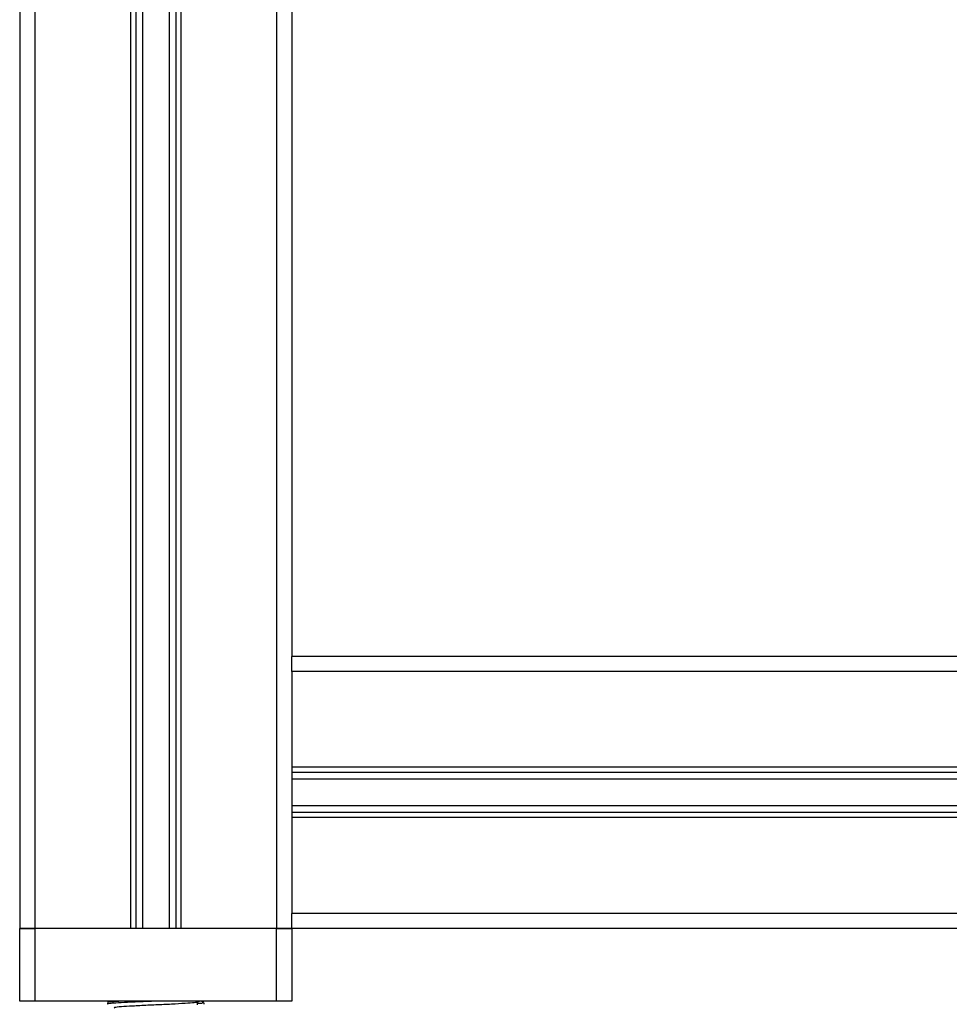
# Model space of a CAD drawing. Header units: millimetres. Extents: x 0 to 420, y 0 to 297.
# Tile 80 of 90: x 382 to 390, y 201 to 209. Entities that reach past the tile are written whole.
import ezdxf

# ---------------------------------------------------------------- set-up
doc = ezdxf.new("R2010")
doc.units = ezdxf.units.MM

msp = doc.modelspace()

# ---------------------------------------------------------------- linework, layer by layer
at = {"color": 7, "linetype": 'Continuous', "lineweight": 25}
for p, q in [((382.27843, 231.28329), (382.27843, 201.78329)), ((383.07093, 231.28329), (383.07093, 201.78329)), ((383.11355, 231.28329), (383.11355, 201.78329)), ((383.16838, 231.28329), (383.16838, 201.78329)), ((383.38848, 231.28329), (383.38848, 201.78329)), ((383.44331, 231.28329), (383.44331, 201.78329)), ((383.48593, 231.28329), (383.48593, 201.78329)), ((384.27843, 231.28329), (384.27843, 201.78329)), ((384.40343, 231.28329), (384.40343, 204.03329)), ((382.15343, 223.41257), (382.15343, 201.78329)), ((395.90343, 204.03329), (384.40343, 204.03329)), ((384.40343, 203.90829), (384.40343, 204.03329)), ((395.90343, 203.90829), (384.40343, 203.90829)), ((384.40343, 203.90829), (384.40343, 203.11579)), ((395.90343, 203.11579), (384.40343, 203.11579)), ((384.40343, 203.11579), (384.40343, 202.70079)), ((395.90343, 203.07317), (384.40343, 203.07317)), ((395.90343, 203.01834), (384.40343, 203.01834)), ((395.90343, 202.79825), (384.40343, 202.79825)), ((395.90343, 202.74341), (384.40343, 202.74341)), ((395.90343, 202.70079), (384.40343, 202.70079)), ((384.40343, 202.70079), (384.40343, 201.90829)), ((395.90343, 201.90829), (384.40343, 201.90829)), ((384.40343, 201.78329), (384.40343, 201.90829)), ((382.27843, 201.78329), (382.15343, 201.78329)), ((382.15343, 201.18329), (382.15343, 201.78329)), ((382.15343, 201.78329), (382.27843, 201.78329)), ((383.07093, 201.78329), (382.27843, 201.78329)), ((382.27843, 201.78329), (382.27843, 201.18329)), ((384.27843, 201.78329), (382.27843, 201.78329)), ((384.27843, 201.78329), (383.48593, 201.78329)), ((384.40343, 201.78329), (384.27843, 201.78329)), ((384.27843, 201.18329), (384.27843, 201.78329)), ((384.27843, 201.78329), (384.40343, 201.78329)), ((395.90343, 201.78329), (384.40343, 201.78329)), ((384.40343, 201.78329), (384.40343, 201.18329)), ((382.27843, 201.18329), (382.15343, 201.18329)), ((384.27843, 201.18329), (382.27843, 201.18329)), ((382.87843, 201.16939), (382.87843, 201.15686)), ((382.90148, 201.18329), (382.87942, 201.17052)), ((383.62259, 201.17396), (383.63871, 201.18329)), ((383.6243, 201.15057), (383.6243, 201.17495)), ((383.67744, 201.17052), (383.65538, 201.18329)), ((383.67843, 201.15686), (383.67843, 201.16939)), ((384.40343, 201.18329), (384.27843, 201.18329))]:
    msp.add_line(p, q, dxfattribs=at)
for points, knots in [([(383.31311, 201.18329), (383.26653, 201.18153), (383.17191, 201.17794), (383.04274, 201.17188), (382.94913, 201.1669), (382.89679, 201.16239), (382.87528, 201.15895), (382.88003, 201.15714), (382.88076, 201.15686)], [0, 0, 0, 0, 0.2095728, 0.4256585, 0.6350059, 0.7991923, 0.9690262, 1, 1, 1, 1]), ([(383.02428, 201.18329), (382.99015, 201.18143), (382.92017, 201.17762), (382.87534, 201.17282), (382.8831, 201.17004), (382.88493, 201.16939)], [0, 0, 0, 0, 0.4213308, 0.8639117, 1, 1, 1, 1]), ([(383.61997, 201.17401), (383.61694, 201.17282), (383.60865, 201.16958), (383.54866, 201.16486), (383.44382, 201.15815), (383.31259, 201.15217), (383.17698, 201.14628), (383.05572, 201.13955), (382.97076, 201.13397), (382.92974, 201.12905), (382.93659, 201.12627), (382.93823, 201.12561)], [0, 0, 0, 0, 0.0720147, 0.1963527, 0.3258129, 0.4521154, 0.5780097, 0.7075456, 0.8320575, 0.9599935, 1, 1, 1, 1]), ([(383.67193, 201.16939), (383.67236, 201.16787), (383.67317, 201.165), (383.63997, 201.16249), (383.6243, 201.1613)], [0, 0, 0, 0, 0.5281798, 1, 1, 1, 1])]:
    msp.add_open_spline(points, degree=3, knots=knots, dxfattribs=at)

doc.saveas('drawing.dxf')
